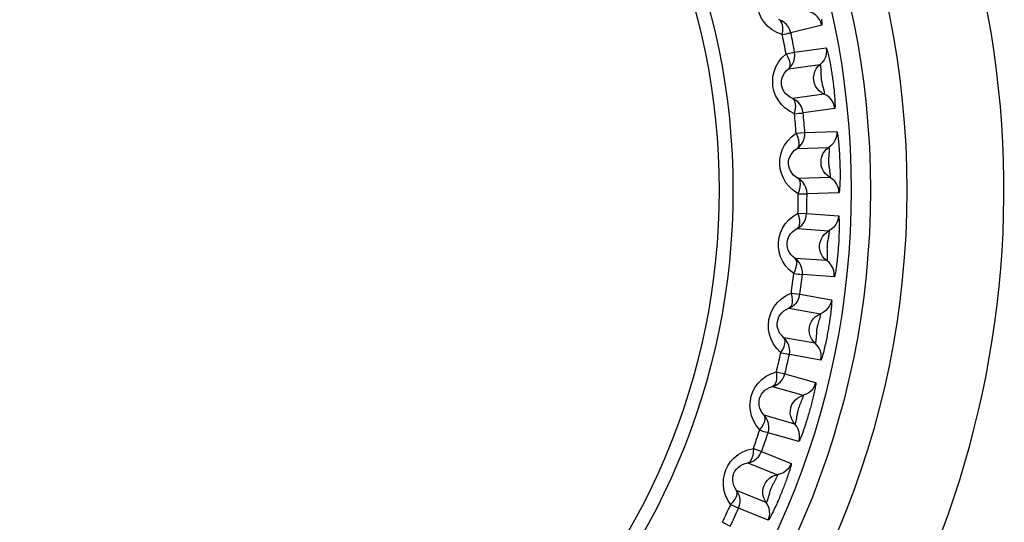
# Model space of a CAD drawing. Header units: millimetres. Extents: x -531 to 1423, y -716 to 1118.
# Tile 70 of 112: x 312.01 to 322.15, y 507.18 to 512.36. Entities that reach past the tile are written whole.
import ezdxf

# ---------------------------------------------------------------- set-up
doc = ezdxf.new("R2010")
doc.units = ezdxf.units.MM
doc.header["$LTSCALE"] = 23.1
doc.layers.get('0').update_dxf_attribs({"linetype": 'CONTINUOUS'})

msp = doc.modelspace()

# ---------------------------------------------------------------- linework, layer by layer
at = {"color": 7}
for p, q in [((320.27, 512.3), (319.951, 512.22)), ((319.902, 512.004), (319.99, 512.02)), ((319.99, 512.02), (320.316, 512.065)), ((319.927, 511.848), (320.252, 511.894)), ((320.26, 511.824), (320.261, 511.794)), ((320.295, 511.589), (319.969, 511.543)), ((320.404, 511.441), (320.078, 511.395)), ((320.006, 511.185), (320.096, 511.192)), ((320.096, 511.192), (320.424, 511.203)), ((320.015, 511.028), (320.343, 511.039)), ((320.344, 510.969), (320.341, 510.939)), ((320.354, 510.731), (320.025, 510.72)), ((320.446, 510.573), (320.118, 510.562)), ((320.024, 510.361), (320.114, 510.358)), ((320.114, 510.358), (320.442, 510.335)), ((320.016, 510.203), (320.344, 510.18)), ((320.323, 509.873), (319.995, 509.896)), ((320.398, 509.706), (320.07, 509.729)), ((319.956, 509.538), (320.045, 509.526)), ((320.045, 509.526), (320.369, 509.469)), ((319.932, 509.383), (320.256, 509.325)), ((320.241, 509.257), (320.233, 509.228)), ((320.202, 509.022), (319.878, 509.079)), ((320.26, 508.848), (319.936, 508.905)), ((319.803, 508.728), (319.89, 508.706)), ((319.89, 508.706), (320.206, 508.616)), ((319.762, 508.575), (320.078, 508.485)), ((320.057, 508.418), (320.045, 508.39)), ((319.993, 508.188), (319.677, 508.279)), ((320.032, 508.01), (319.716, 508.1)), ((319.565, 507.938), (319.649, 507.907)), ((319.649, 507.907), (319.955, 507.784)), ((319.509, 507.79), (319.814, 507.667)), ((319.785, 507.603), (319.771, 507.577)), ((319.698, 507.381), (319.393, 507.505)), ((319.718, 507.199), (319.413, 507.323)), ((319.246, 507.177), (319.327, 507.138))]:
    msp.add_line(p, q, dxfattribs=at)
for points in [[(319.863, 512.202), (319.808, 512.224), (319.759, 512.252), (319.715, 512.287), (319.679, 512.327), (319.65, 512.369), (319.628, 512.415), (319.613, 512.461), (319.605, 512.509), (319.603, 512.559), (319.608, 512.611), (319.622, 512.663), (319.644, 512.714), (319.674, 512.761), (319.712, 512.807)], [(320.27, 512.3), (320.261, 512.33), (320.246, 512.359), (320.227, 512.384), (320.204, 512.406), (320.177, 512.423), (320.147, 512.435)], [(319.863, 512.202), (319.867, 512.239), (319.868, 512.273), (319.864, 512.303), (319.855, 512.328), (319.844, 512.345), (319.828, 512.356)], [(319.951, 512.22), (319.942, 512.251), (319.927, 512.279), (319.908, 512.305), (319.884, 512.326), (319.857, 512.343), (319.828, 512.356)], [(320.266, 512.362), (320.268, 512.346), (320.27, 512.332), (320.271, 512.319), (320.272, 512.309), (320.272, 512.303), (320.27, 512.3)], [(319.863, 512.202), (319.887, 512.207), (319.908, 512.211), (319.925, 512.215), (319.939, 512.218), (319.947, 512.219), (319.951, 512.22)], [(319.988, 511.386), (319.936, 511.414), (319.89, 511.447), (319.851, 511.486), (319.819, 511.529), (319.794, 511.575), (319.777, 511.622), (319.767, 511.67), (319.764, 511.718), (319.767, 511.769), (319.778, 511.819), (319.797, 511.87), (319.823, 511.918), (319.858, 511.963), (319.902, 512.004)], [(319.902, 512.004), (319.919, 511.971), (319.933, 511.94), (319.94, 511.91), (319.942, 511.884), (319.937, 511.864), (319.927, 511.848)], [(319.927, 511.848), (319.949, 511.87), (319.968, 511.896), (319.982, 511.925), (319.99, 511.956), (319.993, 511.988), (319.99, 512.02)], [(320.316, 512.065), (320.319, 512.034), (320.316, 512.002), (320.307, 511.971), (320.294, 511.942), (320.275, 511.916), (320.252, 511.894)], [(320.316, 512.065), (320.318, 512.063), (320.32, 512.058), (320.323, 512.05), (320.327, 512.039), (320.33, 512.027), (320.333, 512.014), (320.337, 511.999), (320.34, 511.984), (320.344, 511.969), (320.347, 511.954), (320.35, 511.939), (320.353, 511.924), (320.355, 511.909), (320.358, 511.895), (320.36, 511.881), (320.363, 511.866), (320.365, 511.851), (320.368, 511.836), (320.37, 511.821), (320.373, 511.806), (320.375, 511.791), (320.377, 511.776), (320.379, 511.761), (320.381, 511.746), (320.384, 511.73), (320.386, 511.714), (320.388, 511.697), (320.39, 511.681), (320.392, 511.664), (320.394, 511.647), (320.396, 511.63), (320.397, 511.613), (320.399, 511.595), (320.401, 511.577), (320.402, 511.559), (320.404, 511.541), (320.405, 511.523), (320.406, 511.506), (320.406, 511.489), (320.407, 511.474), (320.407, 511.461), (320.406, 511.451), (320.405, 511.444), (320.404, 511.441)], [(320.295, 511.589), (320.268, 511.603), (320.244, 511.622), (320.223, 511.645), (320.206, 511.671), (320.195, 511.699), (320.188, 511.729), (320.186, 511.76), (320.19, 511.791), (320.198, 511.82), (320.212, 511.848), (320.23, 511.873), (320.252, 511.894)], [(320.252, 511.894), (320.253, 511.893), (320.254, 511.891), (320.255, 511.887), (320.256, 511.883), (320.256, 511.878), (320.257, 511.872), (320.258, 511.865), (320.258, 511.859), (320.259, 511.852), (320.259, 511.845), (320.26, 511.838), (320.26, 511.831), (320.26, 511.824)], [(319.969, 511.543), (319.942, 511.556), (319.919, 511.573), (319.899, 511.592), (319.882, 511.613), (319.87, 511.635), (319.861, 511.659), (319.856, 511.682), (319.854, 511.706), (319.856, 511.731), (319.862, 511.756), (319.872, 511.781), (319.886, 511.805), (319.904, 511.828), (319.927, 511.848)], [(320.261, 511.794), (320.261, 511.786), (320.261, 511.778), (320.262, 511.769), (320.262, 511.76), (320.263, 511.752), (320.264, 511.743), (320.265, 511.734), (320.267, 511.725), (320.269, 511.716), (320.271, 511.706), (320.273, 511.697), (320.275, 511.688), (320.282, 511.663)], [(320.282, 511.663), (320.284, 511.655), (320.286, 511.647), (320.288, 511.639), (320.29, 511.631), (320.292, 511.623), (320.293, 511.615), (320.294, 511.608), (320.295, 511.602), (320.296, 511.597), (320.296, 511.592), (320.296, 511.59), (320.295, 511.589)], [(320.404, 511.441), (320.398, 511.473), (320.386, 511.502), (320.369, 511.53), (320.348, 511.554), (320.323, 511.574), (320.295, 511.589)], [(319.988, 511.386), (319.996, 511.423), (320.001, 511.457), (320, 511.487), (319.994, 511.512), (319.984, 511.531), (319.969, 511.543)], [(320.078, 511.395), (320.072, 511.427), (320.06, 511.457), (320.044, 511.484), (320.023, 511.508), (319.998, 511.528), (319.969, 511.543)], [(319.988, 511.386), (320.013, 511.389), (320.034, 511.391), (320.052, 511.393), (320.065, 511.394), (320.074, 511.395), (320.078, 511.395)], [(320.028, 510.562), (319.978, 510.595), (319.936, 510.633), (319.901, 510.676), (319.874, 510.722), (319.855, 510.77), (319.842, 510.819), (319.837, 510.867), (319.839, 510.916), (319.847, 510.966), (319.863, 511.015), (319.887, 511.063), (319.919, 511.108), (319.959, 511.149), (320.006, 511.185)], [(320.006, 511.185), (320.02, 511.151), (320.03, 511.118), (320.034, 511.088), (320.033, 511.062), (320.027, 511.042), (320.015, 511.028)], [(320.015, 511.028), (320.04, 511.048), (320.061, 511.072), (320.077, 511.099), (320.089, 511.129), (320.095, 511.16), (320.096, 511.192)], [(320.424, 511.203), (320.424, 511.171), (320.418, 511.14), (320.406, 511.11), (320.39, 511.083), (320.368, 511.059), (320.343, 511.039)], [(320.424, 511.203), (320.426, 511.201), (320.428, 511.196), (320.43, 511.187), (320.432, 511.176), (320.434, 511.164), (320.436, 511.15), (320.438, 511.135), (320.44, 511.12), (320.442, 511.104), (320.443, 511.089), (320.445, 511.074), (320.446, 511.059), (320.447, 511.044), (320.448, 511.029), (320.449, 511.015), (320.45, 511), (320.451, 510.985), (320.452, 510.97), (320.453, 510.955), (320.454, 510.94), (320.454, 510.924), (320.455, 510.909), (320.456, 510.894), (320.456, 510.878), (320.457, 510.863), (320.457, 510.847), (320.457, 510.83), (320.458, 510.813), (320.458, 510.796), (320.458, 510.779), (320.458, 510.762), (320.458, 510.744), (320.458, 510.727), (320.458, 510.709), (320.457, 510.691), (320.457, 510.673), (320.456, 510.655), (320.455, 510.637), (320.454, 510.621), (320.453, 510.606), (320.452, 510.593), (320.45, 510.582), (320.448, 510.576), (320.446, 510.573)], [(320.025, 510.72), (320, 510.736), (319.978, 510.755), (319.96, 510.776), (319.946, 510.799), (319.936, 510.822), (319.93, 510.846), (319.927, 510.87), (319.928, 510.895), (319.932, 510.919), (319.941, 510.943), (319.953, 510.967), (319.97, 510.99), (319.99, 511.01), (320.015, 511.028)], [(320.354, 510.731), (320.329, 510.749), (320.306, 510.77), (320.288, 510.795), (320.274, 510.822), (320.265, 510.852), (320.262, 510.882), (320.263, 510.913), (320.27, 510.943), (320.282, 510.972), (320.298, 510.998), (320.319, 511.021), (320.343, 511.039)], [(320.343, 511.039), (320.344, 511.039), (320.344, 511.036), (320.345, 511.033), (320.345, 511.028), (320.346, 511.023), (320.346, 511.017), (320.346, 511.011), (320.346, 511.004), (320.345, 510.997), (320.345, 510.99), (320.345, 510.983), (320.344, 510.976), (320.344, 510.969)], [(320.341, 510.939), (320.34, 510.931), (320.34, 510.923), (320.339, 510.914), (320.339, 510.906), (320.339, 510.897), (320.339, 510.888), (320.34, 510.879), (320.34, 510.87), (320.341, 510.86), (320.342, 510.851), (320.343, 510.842), (320.345, 510.832), (320.349, 510.807)], [(320.349, 510.807), (320.35, 510.798), (320.351, 510.79), (320.352, 510.782), (320.353, 510.774), (320.354, 510.766), (320.355, 510.758), (320.355, 510.751), (320.355, 510.745), (320.355, 510.739), (320.355, 510.735), (320.355, 510.732), (320.354, 510.731)], [(320.028, 510.562), (320.039, 510.598), (320.047, 510.631), (320.049, 510.661), (320.046, 510.687), (320.039, 510.707), (320.025, 510.72)], [(320.118, 510.562), (320.115, 510.594), (320.107, 510.625), (320.093, 510.654), (320.074, 510.68), (320.052, 510.702), (320.025, 510.72)], [(320.446, 510.573), (320.444, 510.605), (320.435, 510.636), (320.422, 510.665), (320.403, 510.691), (320.38, 510.713), (320.354, 510.731)], [(320.028, 510.562), (320.052, 510.562), (320.074, 510.562), (320.091, 510.562), (320.105, 510.562), (320.114, 510.562), (320.118, 510.562)], [(319.981, 509.739), (319.935, 509.777), (319.897, 509.818), (319.867, 509.865), (319.844, 509.913), (319.83, 509.963), (319.823, 510.013), (319.823, 510.062), (319.83, 510.11), (319.844, 510.158), (319.865, 510.206), (319.894, 510.251), (319.93, 510.293), (319.973, 510.329), (320.024, 510.361)], [(320.024, 510.361), (320.035, 510.325), (320.041, 510.291), (320.042, 510.261), (320.038, 510.235), (320.03, 510.216), (320.016, 510.203)], [(320.016, 510.203), (320.043, 510.22), (320.067, 510.242), (320.086, 510.267), (320.101, 510.296), (320.11, 510.326), (320.114, 510.358)], [(320.442, 510.335), (320.438, 510.303), (320.429, 510.272), (320.414, 510.244), (320.395, 510.219), (320.371, 510.197), (320.344, 510.18)], [(320.442, 510.335), (320.444, 510.332), (320.446, 510.324), (320.447, 510.311), (320.448, 510.295), (320.449, 510.275), (320.449, 510.254), (320.449, 510.231), (320.449, 510.209), (320.449, 510.186), (320.448, 510.164), (320.447, 510.142), (320.446, 510.121), (320.445, 510.101), (320.445, 510.082), (320.444, 510.064), (320.442, 510.047), (320.441, 510.03), (320.44, 510.013), (320.439, 509.994), (320.437, 509.976), (320.436, 509.958), (320.434, 509.939), (320.433, 509.921), (320.431, 509.904), (320.429, 509.887), (320.427, 509.871), (320.425, 509.854), (320.423, 509.836), (320.421, 509.818), (320.419, 509.801), (320.416, 509.783), (320.413, 509.766), (320.411, 509.751), (320.408, 509.736), (320.405, 509.724), (320.403, 509.714), (320.4, 509.708), (320.398, 509.706)], [(319.995, 509.896), (319.971, 509.914), (319.951, 509.935), (319.936, 509.958), (319.924, 509.982), (319.917, 510.007), (319.913, 510.031), (319.913, 510.056), (319.916, 510.08), (319.923, 510.103), (319.934, 510.127), (319.949, 510.149), (319.968, 510.17), (319.99, 510.188), (320.016, 510.203)], [(320.323, 509.873), (320.299, 509.892), (320.279, 509.916), (320.264, 509.943), (320.253, 509.971), (320.247, 510.002), (320.247, 510.032), (320.252, 510.063), (320.262, 510.092), (320.276, 510.119), (320.295, 510.143), (320.318, 510.164), (320.344, 510.18)], [(320.344, 510.18), (320.345, 510.179), (320.345, 510.176), (320.345, 510.171), (320.345, 510.163), (320.344, 510.155), (320.343, 510.146), (320.342, 510.136), (320.34, 510.126), (320.338, 510.116), (320.336, 510.105), (320.332, 510.084)], [(320.332, 510.084), (320.33, 510.074), (320.329, 510.063), (320.327, 510.053), (320.326, 510.044), (320.325, 510.033), (320.324, 510.023), (320.324, 510.013), (320.323, 510.002), (320.324, 509.992), (320.324, 509.981), (320.324, 509.972), (320.325, 509.963), (320.325, 509.954)], [(320.325, 509.954), (320.326, 509.938), (320.326, 509.93), (320.326, 509.921), (320.326, 509.913), (320.326, 509.906), (320.326, 509.898), (320.326, 509.892), (320.325, 509.885), (320.325, 509.88), (320.324, 509.876), (320.324, 509.873), (320.323, 509.873)], [(319.981, 509.739), (319.996, 509.772), (320.007, 509.805), (320.013, 509.835), (320.012, 509.861), (320.007, 509.881), (319.995, 509.896)], [(320.07, 509.729), (320.071, 509.761), (320.066, 509.792), (320.055, 509.823), (320.039, 509.85), (320.019, 509.875), (319.995, 509.896)], [(320.398, 509.706), (320.399, 509.738), (320.394, 509.769), (320.383, 509.8), (320.368, 509.827), (320.347, 509.852), (320.323, 509.873)], [(319.981, 509.739), (320.005, 509.736), (320.026, 509.734), (320.044, 509.732), (320.057, 509.73), (320.066, 509.729), (320.07, 509.729)], [(319.848, 508.924), (319.806, 508.967), (319.773, 509.012), (319.748, 509.062), (319.731, 509.112), (319.722, 509.163), (319.72, 509.213), (319.725, 509.262), (319.737, 509.31), (319.755, 509.356), (319.781, 509.401), (319.815, 509.443), (319.855, 509.481), (319.902, 509.512), (319.956, 509.538)], [(319.956, 509.538), (319.963, 509.502), (319.966, 509.468), (319.964, 509.437), (319.957, 509.412), (319.947, 509.394), (319.932, 509.383)], [(319.932, 509.383), (319.96, 509.397), (319.986, 509.416), (320.008, 509.439), (320.026, 509.466), (320.038, 509.495), (320.045, 509.526)], [(320.369, 509.469), (320.362, 509.438), (320.35, 509.408), (320.332, 509.382), (320.31, 509.359), (320.284, 509.34), (320.256, 509.325)], [(320.369, 509.469), (320.371, 509.466), (320.371, 509.461), (320.372, 509.452), (320.371, 509.441), (320.371, 509.428), (320.37, 509.414), (320.369, 509.399), (320.367, 509.384), (320.366, 509.369), (320.364, 509.353), (320.362, 509.338), (320.36, 509.323), (320.358, 509.308), (320.356, 509.294), (320.354, 509.279), (320.352, 509.265), (320.35, 509.25), (320.348, 509.235), (320.345, 509.22), (320.343, 509.205), (320.34, 509.19), (320.338, 509.175), (320.335, 509.16), (320.333, 509.144), (320.33, 509.129), (320.327, 509.113), (320.324, 509.097), (320.321, 509.08), (320.317, 509.063), (320.314, 509.046), (320.31, 509.03), (320.307, 509.013), (320.303, 508.996), (320.299, 508.979), (320.295, 508.961), (320.291, 508.943), (320.286, 508.926), (320.282, 508.909), (320.277, 508.893), (320.273, 508.878), (320.269, 508.866), (320.265, 508.856), (320.262, 508.85), (320.26, 508.848)], [(319.878, 509.079), (319.857, 509.1), (319.839, 509.123), (319.826, 509.147), (319.817, 509.173), (319.812, 509.198), (319.811, 509.223), (319.813, 509.247), (319.819, 509.27), (319.829, 509.293), (319.842, 509.315), (319.859, 509.336), (319.88, 509.355), (319.904, 509.37), (319.932, 509.383)], [(320.202, 509.022), (320.181, 509.044), (320.164, 509.069), (320.151, 509.098), (320.143, 509.127), (320.141, 509.158), (320.143, 509.189), (320.151, 509.219), (320.164, 509.247), (320.182, 509.272), (320.203, 509.294), (320.228, 509.312), (320.256, 509.325)], [(320.256, 509.325), (320.256, 509.325), (320.256, 509.322), (320.256, 509.319), (320.255, 509.314), (320.254, 509.309), (320.253, 509.303), (320.252, 509.297), (320.251, 509.29), (320.249, 509.283), (320.247, 509.277), (320.245, 509.27), (320.243, 509.263), (320.241, 509.257)], [(320.233, 509.228), (320.23, 509.22), (320.228, 509.212), (320.226, 509.204), (320.224, 509.195), (320.222, 509.187), (320.22, 509.178), (320.219, 509.169), (320.217, 509.16), (320.216, 509.151), (320.215, 509.141), (320.215, 509.132), (320.214, 509.123), (320.213, 509.097)], [(319.848, 508.924), (319.867, 508.956), (319.881, 508.987), (319.89, 509.017), (319.892, 509.042), (319.889, 509.063), (319.878, 509.079)], [(319.936, 508.905), (319.94, 508.937), (319.938, 508.969), (319.931, 509), (319.918, 509.029), (319.9, 509.056), (319.878, 509.079)], [(320.213, 509.097), (320.212, 509.088), (320.211, 509.08), (320.211, 509.071), (320.21, 509.063), (320.209, 509.055), (320.208, 509.048), (320.207, 509.041), (320.206, 509.035), (320.205, 509.029), (320.204, 509.025), (320.203, 509.023), (320.202, 509.022)], [(320.26, 508.848), (320.264, 508.88), (320.262, 508.912), (320.255, 508.943), (320.242, 508.972), (320.224, 508.999), (320.202, 509.022)], [(319.848, 508.924), (319.872, 508.919), (319.893, 508.915), (319.91, 508.911), (319.923, 508.908), (319.932, 508.906), (319.936, 508.905)], [(319.631, 508.128), (319.594, 508.175), (319.565, 508.224), (319.545, 508.275), (319.534, 508.328), (319.53, 508.379), (319.534, 508.429), (319.544, 508.477), (319.56, 508.523), (319.584, 508.568), (319.614, 508.609), (319.652, 508.648), (319.696, 508.681), (319.746, 508.708), (319.803, 508.728)], [(319.803, 508.728), (319.805, 508.691), (319.805, 508.656), (319.8, 508.626), (319.79, 508.602), (319.778, 508.585), (319.762, 508.575)], [(319.762, 508.575), (319.792, 508.586), (319.819, 508.603), (319.844, 508.623), (319.864, 508.648), (319.879, 508.676), (319.89, 508.706)], [(319.677, 508.279), (319.658, 508.302), (319.643, 508.327), (319.632, 508.353), (319.626, 508.379), (319.624, 508.404), (319.625, 508.429), (319.63, 508.453), (319.638, 508.475), (319.65, 508.497), (319.666, 508.518), (319.685, 508.537), (319.707, 508.553), (319.733, 508.566), (319.762, 508.575)], [(320.206, 508.616), (320.207, 508.613), (320.207, 508.607), (320.207, 508.598), (320.205, 508.587), (320.203, 508.575), (320.201, 508.561), (320.198, 508.546), (320.195, 508.531), (320.192, 508.516), (320.189, 508.501), (320.185, 508.486), (320.182, 508.471), (320.178, 508.457), (320.175, 508.443), (320.171, 508.428), (320.168, 508.414), (320.164, 508.4), (320.16, 508.385), (320.156, 508.37), (320.152, 508.356), (320.148, 508.341), (320.144, 508.326), (320.14, 508.311), (320.136, 508.297), (320.131, 508.282), (320.127, 508.266), (320.122, 508.25), (320.117, 508.234), (320.112, 508.218), (320.107, 508.201), (320.102, 508.185), (320.096, 508.169), (320.091, 508.152), (320.085, 508.135), (320.079, 508.118), (320.073, 508.101), (320.067, 508.084), (320.06, 508.067), (320.054, 508.052), (320.048, 508.038), (320.043, 508.026), (320.038, 508.017), (320.035, 508.012), (320.032, 508.01)], [(320.206, 508.616), (320.196, 508.585), (320.18, 508.557), (320.16, 508.533), (320.136, 508.512), (320.108, 508.496), (320.078, 508.485)], [(319.993, 508.188), (319.974, 508.213), (319.96, 508.24), (319.95, 508.269), (319.945, 508.299), (319.946, 508.33), (319.952, 508.36), (319.963, 508.389), (319.979, 508.416), (319.999, 508.439), (320.023, 508.459), (320.049, 508.474), (320.078, 508.485)], [(320.078, 508.485), (320.079, 508.484), (320.078, 508.481), (320.078, 508.478), (320.077, 508.473), (320.075, 508.468), (320.073, 508.462), (320.071, 508.456), (320.069, 508.45), (320.067, 508.444), (320.065, 508.437), (320.062, 508.431), (320.059, 508.424), (320.057, 508.418)], [(320.045, 508.39), (320.042, 508.383), (320.039, 508.375), (320.036, 508.367), (320.033, 508.359), (320.03, 508.35), (320.028, 508.342), (320.025, 508.333), (320.023, 508.324), (320.021, 508.315), (320.019, 508.306), (320.017, 508.297), (320.015, 508.287), (320.011, 508.262)], [(319.631, 508.128), (319.653, 508.158), (319.67, 508.188), (319.682, 508.216), (319.687, 508.241), (319.686, 508.262), (319.677, 508.279)], [(319.716, 508.1), (319.723, 508.131), (319.725, 508.163), (319.721, 508.195), (319.711, 508.225), (319.697, 508.254), (319.677, 508.279)], [(320.011, 508.262), (320.01, 508.253), (320.009, 508.245), (320.007, 508.237), (320.005, 508.229), (320.004, 508.221), (320.002, 508.214), (320, 508.207), (319.998, 508.201), (319.997, 508.196), (319.995, 508.192), (319.994, 508.189), (319.993, 508.188)], [(319.631, 508.128), (319.654, 508.12), (319.674, 508.114), (319.691, 508.108), (319.704, 508.104), (319.712, 508.102), (319.716, 508.1)], [(320.032, 508.01), (320.04, 508.041), (320.041, 508.073), (320.037, 508.104), (320.028, 508.135), (320.013, 508.163), (319.993, 508.188)], [(319.331, 507.359), (319.299, 507.41), (319.276, 507.462), (319.262, 507.515), (319.256, 507.569), (319.258, 507.62), (319.267, 507.67), (319.282, 507.716), (319.303, 507.76), (319.331, 507.802), (319.366, 507.84), (319.407, 507.874), (319.455, 507.903), (319.507, 507.924), (319.565, 507.938)], [(319.565, 507.938), (319.564, 507.9), (319.56, 507.866), (319.551, 507.837), (319.54, 507.814), (319.526, 507.798), (319.509, 507.79)], [(319.509, 507.79), (319.54, 507.798), (319.569, 507.811), (319.595, 507.83), (319.618, 507.852), (319.636, 507.878), (319.649, 507.907)], [(319.393, 507.505), (319.376, 507.53), (319.364, 507.556), (319.356, 507.583), (319.353, 507.609), (319.353, 507.635), (319.357, 507.659), (319.365, 507.682), (319.375, 507.704), (319.39, 507.724), (319.407, 507.743), (319.428, 507.76), (319.452, 507.774), (319.479, 507.784), (319.509, 507.79)], [(319.955, 507.784), (319.955, 507.781), (319.955, 507.775), (319.953, 507.767), (319.951, 507.756), (319.948, 507.744), (319.944, 507.73), (319.94, 507.716), (319.935, 507.701), (319.93, 507.686), (319.925, 507.672), (319.92, 507.657), (319.915, 507.643), (319.911, 507.629), (319.906, 507.615), (319.901, 507.601), (319.896, 507.588), (319.89, 507.574), (319.885, 507.559), (319.879, 507.545), (319.874, 507.531), (319.868, 507.517), (319.863, 507.503), (319.857, 507.488), (319.851, 507.474), (319.845, 507.459), (319.839, 507.445), (319.833, 507.429), (319.826, 507.414), (319.819, 507.398), (319.812, 507.382), (319.806, 507.367), (319.799, 507.351), (319.791, 507.335), (319.784, 507.319), (319.776, 507.302), (319.768, 507.286), (319.76, 507.27), (319.752, 507.254), (319.745, 507.239), (319.737, 507.226), (319.731, 507.215), (319.725, 507.206), (319.721, 507.201), (319.718, 507.199)], [(319.955, 507.784), (319.941, 507.755), (319.923, 507.729), (319.9, 507.706), (319.874, 507.688), (319.845, 507.675), (319.814, 507.667)], [(319.698, 507.381), (319.682, 507.407), (319.67, 507.436), (319.664, 507.466), (319.662, 507.497), (319.666, 507.527), (319.675, 507.557), (319.689, 507.584), (319.708, 507.609), (319.73, 507.63), (319.756, 507.647), (319.784, 507.66), (319.814, 507.667)], [(319.814, 507.667), (319.814, 507.666), (319.814, 507.664), (319.812, 507.66), (319.811, 507.656), (319.809, 507.651), (319.807, 507.645), (319.804, 507.64), (319.801, 507.634), (319.798, 507.627), (319.795, 507.621), (319.792, 507.615), (319.789, 507.609), (319.785, 507.603)], [(319.771, 507.577), (319.767, 507.569), (319.763, 507.562), (319.759, 507.554), (319.756, 507.546), (319.752, 507.538), (319.748, 507.53), (319.745, 507.522), (319.742, 507.513), (319.739, 507.504), (319.736, 507.495), (319.733, 507.486), (319.731, 507.477), (319.724, 507.452)], [(319.331, 507.359), (319.356, 507.387), (319.377, 507.414), (319.391, 507.441), (319.399, 507.466), (319.4, 507.487), (319.393, 507.505)], [(319.413, 507.323), (319.424, 507.353), (319.429, 507.384), (319.428, 507.416), (319.422, 507.448), (319.41, 507.477), (319.393, 507.505)], [(319.724, 507.452), (319.722, 507.444), (319.719, 507.436), (319.717, 507.428), (319.715, 507.42), (319.712, 507.413), (319.71, 507.406), (319.707, 507.399), (319.705, 507.393), (319.703, 507.388), (319.701, 507.384), (319.699, 507.382), (319.698, 507.381)], [(319.331, 507.359), (319.354, 507.349), (319.373, 507.341), (319.389, 507.333), (319.402, 507.328), (319.41, 507.324), (319.413, 507.323)], [(319.718, 507.199), (319.729, 507.23), (319.734, 507.261), (319.733, 507.293), (319.727, 507.324), (319.715, 507.354), (319.698, 507.381)]]:
    msp.add_lwpolyline(points, dxfattribs=at)
for radius in [9, 8.625, 8.426, 7.209, 7.066]:
    msp.add_circle((312.146, 510.599), radius, dxfattribs=at)
for radius, start, end in [(11, 312.5, 227.5), (10, 312.5, 227.5), (7.882, 10.2666, 11.7334), (7.972, 10.2666, 11.7334), (7.882, 4.2666, 5.7334), (7.972, 4.2666, 5.7334), (7.882, 358.2666, 359.7334), (7.972, 358.2666, 359.7334), (7.882, 352.2666, 353.7334), (7.972, 352.2666, 353.7334), (7.882, 346.2666, 347.7334), (7.972, 346.2666, 347.7334), (7.882, 340.2666, 341.7334), (7.972, 340.2666, 341.7334), (7.882, 334.2666, 335.7334), (7.972, 334.2666, 335.7334)]:
    msp.add_arc((312.146, 510.599), radius, start, end, dxfattribs=at)

doc.saveas('drawing.dxf')
